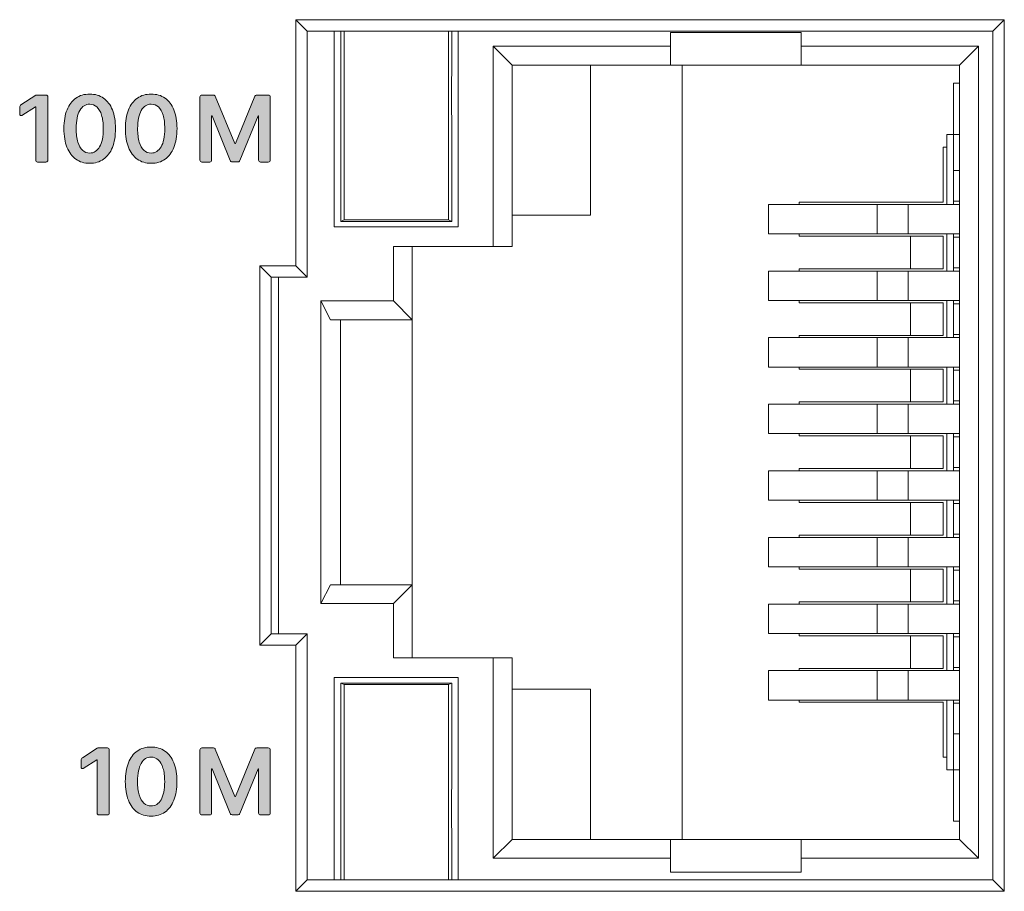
# Model space of a CAD drawing. Header units: millimetres. Extents: x 23 to 399, y -208 to 263.
# Tile 4 of 11: x 55 to 70, y 103 to 116. Entities that reach past the tile are written whole.
import ezdxf

# ---------------------------------------------------------------- set-up
doc = ezdxf.new("R2010")
doc.units = ezdxf.units.MM
doc.header["$LTSCALE"] = 23.1
doc.layers.get('0').update_dxf_attribs({"linetype": 'CONTINUOUS'})

msp = doc.modelspace()

# ---------------------------------------------------------------- hatches: boundary and pattern name
at = {"lineweight": 0, "transparency": 33554687}
h = msp.add_hatch(color=256, dxfattribs=at)
h.dxf.hatch_style = 2
edge = h.paths.add_edge_path()
edge.add_spline(control_points=[(54.808, 113.93), (54.803, 113.936), (54.8, 113.943), (54.8, 113.951), (54.8, 113.951), (54.8, 114.767), (54.8, 114.767), (54.8, 114.767), (54.794, 114.767), (54.794, 114.767), (54.794, 114.767), (54.588, 114.635), (54.588, 114.635), (54.584, 114.633), (54.58, 114.632), (54.575, 114.632), (54.57, 114.632), (54.565, 114.634), (54.56, 114.638), (54.556, 114.642), (54.554, 114.648), (54.554, 114.654), (54.554, 114.654), (54.554, 114.76), (54.554, 114.76), (54.554, 114.768), (54.556, 114.775), (54.559, 114.781), (54.563, 114.788), (54.568, 114.793), (54.574, 114.797), (54.574, 114.797), (54.802, 114.944), (54.802, 114.944), (54.807, 114.947), (54.812, 114.948), (54.818, 114.948), (54.818, 114.948), (54.956, 114.948), (54.956, 114.948), (54.965, 114.948), (54.972, 114.945), (54.977, 114.939), (54.983, 114.934), (54.986, 114.927), (54.986, 114.919), (54.986, 114.919), (54.986, 113.951), (54.986, 113.951), (54.986, 113.943), (54.983, 113.936), (54.977, 113.93), (54.972, 113.925), (54.965, 113.922), (54.956, 113.922), (54.956, 113.922), (54.829, 113.922), (54.829, 113.922), (54.821, 113.922), (54.814, 113.925), (54.808, 113.93)], knot_values=[0, 0, 0, 0, 1, 1, 1, 2, 2, 2, 3, 3, 3, 4, 4, 4, 5, 5, 5, 6, 6, 6, 7, 7, 7, 8, 8, 8, 9, 9, 9, 10, 10, 10, 11, 11, 11, 12, 12, 12, 13, 13, 13, 14, 14, 14, 15, 15, 15, 16, 16, 16, 17, 17, 17, 18, 18, 18, 19, 19, 19, 20, 20, 20, 20], degree=3, periodic=0)
h = msp.add_hatch(color=256, dxfattribs=at)
h.dxf.hatch_style = 2
edge = h.paths.add_edge_path()
edge.add_spline(control_points=[(55.778, 114.154), (55.815, 114.217), (55.834, 114.311), (55.834, 114.434), (55.834, 114.515), (55.826, 114.584), (55.808, 114.639), (55.792, 114.695), (55.767, 114.737), (55.736, 114.765), (55.705, 114.793), (55.669, 114.807), (55.626, 114.807), (55.562, 114.807), (55.512, 114.776), (55.475, 114.712), (55.438, 114.649), (55.419, 114.556), (55.419, 114.434), (55.418, 114.352), (55.427, 114.283), (55.444, 114.227), (55.46, 114.172), (55.484, 114.13), (55.515, 114.101), (55.547, 114.073), (55.583, 114.059), (55.626, 114.059), (55.69, 114.059), (55.741, 114.091), (55.778, 114.154)], knot_values=[0, 0, 0, 0, 1, 1, 1, 2, 2, 2, 3, 3, 3, 4, 4, 4, 5, 5, 5, 6, 6, 6, 7, 7, 7, 8, 8, 8, 9, 9, 9, 10, 10, 10, 10], degree=3, periodic=0)
edge = h.paths.add_edge_path()
edge.add_spline(control_points=[(55.414, 113.965), (55.355, 114.007), (55.31, 114.068), (55.278, 114.147), (55.247, 114.226), (55.231, 114.322), (55.231, 114.434), (55.231, 114.546), (55.247, 114.641), (55.279, 114.72), (55.31, 114.799), (55.355, 114.859), (55.414, 114.9), (55.473, 114.942), (55.544, 114.962), (55.626, 114.962), (55.708, 114.962), (55.779, 114.942), (55.838, 114.9), (55.897, 114.859), (55.942, 114.798), (55.974, 114.72), (56.006, 114.641), (56.021, 114.545), (56.021, 114.434), (56.021, 114.322), (56.006, 114.226), (55.974, 114.146), (55.942, 114.067), (55.897, 114.007), (55.838, 113.965), (55.78, 113.923), (55.709, 113.902), (55.626, 113.902), (55.544, 113.902), (55.473, 113.923), (55.414, 113.965)], knot_values=[0, 0, 0, 0, 1, 1, 1, 2, 2, 2, 3, 3, 3, 4, 4, 4, 5, 5, 5, 6, 6, 6, 7, 7, 7, 8, 8, 8, 9, 9, 9, 10, 10, 10, 11, 11, 11, 12, 12, 12, 12], degree=3, periodic=0)
h = msp.add_hatch(color=256, dxfattribs=at)
h.dxf.hatch_style = 2
edge = h.paths.add_edge_path()
edge.add_spline(control_points=[(56.719, 114.154), (56.757, 114.217), (56.775, 114.311), (56.775, 114.434), (56.775, 114.515), (56.767, 114.584), (56.75, 114.639), (56.733, 114.695), (56.709, 114.737), (56.678, 114.765), (56.647, 114.793), (56.61, 114.807), (56.567, 114.807), (56.504, 114.807), (56.453, 114.776), (56.416, 114.712), (56.379, 114.649), (56.36, 114.556), (56.36, 114.434), (56.36, 114.352), (56.368, 114.283), (56.385, 114.227), (56.402, 114.172), (56.425, 114.13), (56.456, 114.101), (56.488, 114.073), (56.525, 114.059), (56.567, 114.059), (56.631, 114.059), (56.682, 114.091), (56.719, 114.154)], knot_values=[0, 0, 0, 0, 1, 1, 1, 2, 2, 2, 3, 3, 3, 4, 4, 4, 5, 5, 5, 6, 6, 6, 7, 7, 7, 8, 8, 8, 9, 9, 9, 10, 10, 10, 10], degree=3, periodic=0)
edge = h.paths.add_edge_path()
edge.add_spline(control_points=[(56.355, 113.965), (56.296, 114.007), (56.251, 114.068), (56.219, 114.147), (56.188, 114.226), (56.172, 114.322), (56.172, 114.434), (56.172, 114.546), (56.188, 114.641), (56.22, 114.72), (56.251, 114.799), (56.297, 114.859), (56.356, 114.9), (56.414, 114.942), (56.485, 114.962), (56.567, 114.962), (56.649, 114.962), (56.72, 114.942), (56.779, 114.9), (56.839, 114.859), (56.884, 114.798), (56.915, 114.72), (56.947, 114.641), (56.963, 114.545), (56.963, 114.434), (56.963, 114.322), (56.947, 114.226), (56.915, 114.146), (56.884, 114.067), (56.839, 114.007), (56.78, 113.965), (56.721, 113.923), (56.65, 113.902), (56.567, 113.902), (56.485, 113.902), (56.414, 113.923), (56.355, 113.965)], knot_values=[0, 0, 0, 0, 1, 1, 1, 2, 2, 2, 3, 3, 3, 4, 4, 4, 5, 5, 5, 6, 6, 6, 7, 7, 7, 8, 8, 8, 9, 9, 9, 10, 10, 10, 11, 11, 11, 12, 12, 12, 12], degree=3, periodic=0)
h = msp.add_hatch(color=256, dxfattribs=at)
h.dxf.hatch_style = 2
edge = h.paths.add_edge_path()
edge.add_spline(control_points=[(57.323, 113.93), (57.317, 113.936), (57.314, 113.943), (57.314, 113.951), (57.314, 113.951), (57.314, 114.919), (57.314, 114.919), (57.314, 114.927), (57.317, 114.934), (57.323, 114.939), (57.328, 114.945), (57.335, 114.948), (57.343, 114.948), (57.343, 114.948), (57.522, 114.948), (57.522, 114.948), (57.528, 114.948), (57.533, 114.946), (57.538, 114.943), (57.543, 114.94), (57.547, 114.935), (57.549, 114.93), (57.549, 114.93), (57.847, 114.204), (57.847, 114.204), (57.847, 114.204), (57.858, 114.204), (57.858, 114.204), (57.858, 114.204), (58.156, 114.93), (58.156, 114.93), (58.158, 114.936), (58.161, 114.94), (58.166, 114.943), (58.171, 114.946), (58.177, 114.948), (58.183, 114.948), (58.183, 114.948), (58.361, 114.948), (58.361, 114.948), (58.37, 114.948), (58.376, 114.945), (58.382, 114.939), (58.388, 114.934), (58.391, 114.927), (58.391, 114.919), (58.391, 114.919), (58.391, 113.951), (58.391, 113.951), (58.391, 113.943), (58.388, 113.936), (58.382, 113.93), (58.376, 113.925), (58.37, 113.922), (58.361, 113.922), (58.361, 113.922), (58.241, 113.922), (58.241, 113.922), (58.233, 113.922), (58.227, 113.925), (58.221, 113.93), (58.215, 113.936), (58.212, 113.943), (58.212, 113.951), (58.212, 113.951), (58.212, 114.627), (58.212, 114.627), (58.212, 114.627), (58.203, 114.627), (58.203, 114.627), (58.203, 114.627), (57.926, 113.944), (57.926, 113.944), (57.924, 113.938), (57.921, 113.933), (57.915, 113.93), (57.911, 113.927), (57.905, 113.925), (57.899, 113.925), (57.899, 113.925), (57.805, 113.925), (57.805, 113.925), (57.799, 113.925), (57.794, 113.927), (57.789, 113.93), (57.784, 113.933), (57.781, 113.938), (57.778, 113.944), (57.778, 113.944), (57.502, 114.628), (57.502, 114.628), (57.502, 114.628), (57.493, 114.628), (57.493, 114.628), (57.493, 114.628), (57.493, 113.951), (57.493, 113.951), (57.493, 113.943), (57.49, 113.936), (57.484, 113.93), (57.478, 113.925), (57.471, 113.922), (57.463, 113.922), (57.463, 113.922), (57.343, 113.922), (57.343, 113.922), (57.335, 113.922), (57.328, 113.925), (57.323, 113.93)], knot_values=[0, 0, 0, 0, 1, 1, 1, 2, 2, 2, 3, 3, 3, 4, 4, 4, 5, 5, 5, 6, 6, 6, 7, 7, 7, 8, 8, 8, 9, 9, 9, 10, 10, 10, 11, 11, 11, 12, 12, 12, 13, 13, 13, 14, 14, 14, 15, 15, 15, 16, 16, 16, 17, 17, 17, 18, 18, 18, 19, 19, 19, 20, 20, 20, 21, 21, 21, 22, 22, 22, 23, 23, 23, 24, 24, 24, 25, 25, 25, 26, 26, 26, 27, 27, 27, 28, 28, 28, 29, 29, 29, 30, 30, 30, 31, 31, 31, 32, 32, 32, 33, 33, 33, 34, 34, 34, 35, 35, 35, 36, 36, 36, 36], degree=3, periodic=0)
h = msp.add_hatch(color=256, dxfattribs=at)
h.dxf.hatch_style = 2
edge = h.paths.add_edge_path()
edge.add_spline(control_points=[(55.748, 103.93), (55.743, 103.936), (55.74, 103.943), (55.74, 103.951), (55.74, 103.951), (55.74, 104.767), (55.74, 104.767), (55.74, 104.767), (55.734, 104.767), (55.734, 104.767), (55.734, 104.767), (55.528, 104.635), (55.528, 104.635), (55.524, 104.633), (55.52, 104.632), (55.515, 104.632), (55.51, 104.632), (55.505, 104.634), (55.5, 104.638), (55.496, 104.642), (55.494, 104.648), (55.494, 104.654), (55.494, 104.654), (55.494, 104.76), (55.494, 104.76), (55.494, 104.768), (55.496, 104.775), (55.499, 104.781), (55.503, 104.788), (55.508, 104.793), (55.514, 104.797), (55.514, 104.797), (55.742, 104.944), (55.742, 104.944), (55.747, 104.947), (55.752, 104.948), (55.758, 104.948), (55.758, 104.948), (55.896, 104.948), (55.896, 104.948), (55.905, 104.948), (55.912, 104.945), (55.917, 104.939), (55.923, 104.934), (55.926, 104.927), (55.926, 104.919), (55.926, 104.919), (55.926, 103.951), (55.926, 103.951), (55.926, 103.943), (55.923, 103.936), (55.917, 103.93), (55.912, 103.925), (55.905, 103.922), (55.896, 103.922), (55.896, 103.922), (55.769, 103.922), (55.769, 103.922), (55.761, 103.922), (55.754, 103.925), (55.748, 103.93)], knot_values=[0, 0, 0, 0, 1, 1, 1, 2, 2, 2, 3, 3, 3, 4, 4, 4, 5, 5, 5, 6, 6, 6, 7, 7, 7, 8, 8, 8, 9, 9, 9, 10, 10, 10, 11, 11, 11, 12, 12, 12, 13, 13, 13, 14, 14, 14, 15, 15, 15, 16, 16, 16, 17, 17, 17, 18, 18, 18, 19, 19, 19, 20, 20, 20, 20], degree=3, periodic=0)
h = msp.add_hatch(color=256, dxfattribs=at)
h.dxf.hatch_style = 2
edge = h.paths.add_edge_path()
edge.add_spline(control_points=[(56.718, 104.154), (56.755, 104.217), (56.774, 104.311), (56.774, 104.434), (56.774, 104.515), (56.766, 104.584), (56.748, 104.639), (56.732, 104.695), (56.707, 104.737), (56.676, 104.765), (56.645, 104.793), (56.609, 104.807), (56.566, 104.807), (56.502, 104.807), (56.452, 104.776), (56.415, 104.712), (56.378, 104.649), (56.359, 104.556), (56.359, 104.434), (56.358, 104.352), (56.367, 104.283), (56.384, 104.227), (56.4, 104.172), (56.424, 104.13), (56.455, 104.101), (56.487, 104.073), (56.523, 104.059), (56.566, 104.059), (56.63, 104.059), (56.681, 104.091), (56.718, 104.154)], knot_values=[0, 0, 0, 0, 1, 1, 1, 2, 2, 2, 3, 3, 3, 4, 4, 4, 5, 5, 5, 6, 6, 6, 7, 7, 7, 8, 8, 8, 9, 9, 9, 10, 10, 10, 10], degree=3, periodic=0)
edge = h.paths.add_edge_path()
edge.add_spline(control_points=[(56.354, 103.965), (56.295, 104.007), (56.25, 104.068), (56.218, 104.147), (56.187, 104.226), (56.171, 104.322), (56.171, 104.434), (56.171, 104.546), (56.187, 104.641), (56.219, 104.72), (56.25, 104.799), (56.295, 104.859), (56.354, 104.9), (56.413, 104.942), (56.484, 104.962), (56.566, 104.962), (56.648, 104.962), (56.719, 104.942), (56.778, 104.9), (56.837, 104.859), (56.882, 104.798), (56.914, 104.72), (56.946, 104.641), (56.961, 104.545), (56.961, 104.434), (56.961, 104.322), (56.946, 104.226), (56.914, 104.146), (56.882, 104.067), (56.837, 104.007), (56.778, 103.965), (56.72, 103.923), (56.649, 103.902), (56.566, 103.902), (56.484, 103.902), (56.413, 103.923), (56.354, 103.965)], knot_values=[0, 0, 0, 0, 1, 1, 1, 2, 2, 2, 3, 3, 3, 4, 4, 4, 5, 5, 5, 6, 6, 6, 7, 7, 7, 8, 8, 8, 9, 9, 9, 10, 10, 10, 11, 11, 11, 12, 12, 12, 12], degree=3, periodic=0)
h = msp.add_hatch(color=256, dxfattribs=at)
h.dxf.hatch_style = 2
edge = h.paths.add_edge_path()
edge.add_spline(control_points=[(57.323, 103.93), (57.317, 103.936), (57.314, 103.943), (57.314, 103.951), (57.314, 103.951), (57.314, 104.919), (57.314, 104.919), (57.314, 104.927), (57.317, 104.934), (57.323, 104.939), (57.328, 104.945), (57.335, 104.948), (57.343, 104.948), (57.343, 104.948), (57.522, 104.948), (57.522, 104.948), (57.528, 104.948), (57.533, 104.946), (57.538, 104.943), (57.543, 104.94), (57.547, 104.935), (57.549, 104.93), (57.549, 104.93), (57.847, 104.204), (57.847, 104.204), (57.847, 104.204), (57.858, 104.204), (57.858, 104.204), (57.858, 104.204), (58.156, 104.93), (58.156, 104.93), (58.158, 104.936), (58.161, 104.94), (58.166, 104.943), (58.171, 104.946), (58.177, 104.948), (58.183, 104.948), (58.183, 104.948), (58.361, 104.948), (58.361, 104.948), (58.37, 104.948), (58.376, 104.945), (58.382, 104.939), (58.388, 104.934), (58.391, 104.927), (58.391, 104.919), (58.391, 104.919), (58.391, 103.951), (58.391, 103.951), (58.391, 103.943), (58.388, 103.936), (58.382, 103.93), (58.376, 103.925), (58.37, 103.922), (58.361, 103.922), (58.361, 103.922), (58.241, 103.922), (58.241, 103.922), (58.233, 103.922), (58.227, 103.925), (58.221, 103.93), (58.215, 103.936), (58.212, 103.943), (58.212, 103.951), (58.212, 103.951), (58.212, 104.627), (58.212, 104.627), (58.212, 104.627), (58.203, 104.627), (58.203, 104.627), (58.203, 104.627), (57.926, 103.944), (57.926, 103.944), (57.924, 103.938), (57.921, 103.933), (57.915, 103.93), (57.911, 103.927), (57.905, 103.925), (57.899, 103.925), (57.899, 103.925), (57.805, 103.925), (57.805, 103.925), (57.799, 103.925), (57.794, 103.927), (57.789, 103.93), (57.784, 103.933), (57.781, 103.938), (57.778, 103.944), (57.778, 103.944), (57.502, 104.628), (57.502, 104.628), (57.502, 104.628), (57.493, 104.628), (57.493, 104.628), (57.493, 104.628), (57.493, 103.951), (57.493, 103.951), (57.493, 103.943), (57.49, 103.936), (57.484, 103.93), (57.478, 103.925), (57.471, 103.922), (57.463, 103.922), (57.463, 103.922), (57.343, 103.922), (57.343, 103.922), (57.335, 103.922), (57.328, 103.925), (57.323, 103.93)], knot_values=[0, 0, 0, 0, 1, 1, 1, 2, 2, 2, 3, 3, 3, 4, 4, 4, 5, 5, 5, 6, 6, 6, 7, 7, 7, 8, 8, 8, 9, 9, 9, 10, 10, 10, 11, 11, 11, 12, 12, 12, 13, 13, 13, 14, 14, 14, 15, 15, 15, 16, 16, 16, 17, 17, 17, 18, 18, 18, 19, 19, 19, 20, 20, 20, 21, 21, 21, 22, 22, 22, 23, 23, 23, 24, 24, 24, 25, 25, 25, 26, 26, 26, 27, 27, 27, 28, 28, 28, 29, 29, 29, 30, 30, 30, 31, 31, 31, 32, 32, 32, 33, 33, 33, 34, 34, 34, 35, 35, 35, 36, 36, 36, 36], degree=3, periodic=0)

# ---------------------------------------------------------------- linework, layer by layer
at = {"linetype": 'Continuous', "lineweight": 0}
for p, q in [((58.78, 116.102), (69.63, 116.102)), ((58.955, 115.927), (58.78, 116.102)), ((58.78, 112.332), (58.78, 116.102)), ((69.455, 115.927), (69.63, 116.102)), ((69.63, 116.102), (69.63, 102.752)), ((69.455, 115.927), (58.955, 115.927)), ((58.955, 115.927), (58.955, 112.157)), ((59.37, 112.927), (59.37, 115.927)), ((59.47, 115.927), (59.47, 115.837)), ((59.52, 115.927), (59.52, 113.037)), ((61.12, 113.037), (61.12, 115.927)), ((61.17, 115.927), (61.17, 115.837)), ((61.27, 112.927), (61.27, 115.927)), ((64.52, 115.907), (66.52, 115.907)), ((64.52, 115.407), (64.52, 115.907)), ((66.52, 115.407), (66.52, 115.907)), ((69.455, 102.927), (69.455, 115.927)), ((61.806, 115.695), (64.52, 115.695)), ((62.095, 115.407), (61.806, 115.695)), ((61.806, 112.627), (61.806, 115.695)), ((66.52, 115.695), (69.234, 115.695)), ((69.234, 115.695), (68.945, 115.407)), ((69.234, 103.258), (69.234, 115.695)), ((62.095, 115.407), (68.945, 115.407)), ((62.095, 115.407), (62.095, 112.627)), ((63.295, 113.107), (63.295, 115.407)), ((64.695, 103.547), (64.695, 115.407)), ((68.945, 103.547), (68.945, 115.407)), ((68.85, 115.127), (68.945, 115.127)), ((68.85, 113.272), (68.85, 115.127)), ((68.75, 114.342), (68.945, 114.342)), ((68.75, 114.342), (68.75, 113.272)), ((68.695, 114.147), (68.75, 114.147)), ((68.695, 113.307), (68.695, 114.147)), ((59.47, 114.037), (59.47, 113.012)), ((61.17, 113.012), (61.17, 114.037)), ((68.85, 113.792), (68.945, 113.792)), ((66.02, 113.272), (68.945, 113.272)), ((66.02, 113.272), (66.02, 112.822)), ((66.488, 113.307), (68.695, 113.307)), ((66.488, 113.272), (66.488, 113.307)), ((67.684, 112.822), (67.684, 113.272)), ((68.16, 113.272), (68.16, 112.822)), ((68.85, 113.322), (68.945, 113.322)), ((62.095, 113.107), (63.295, 113.107)), ((59.37, 112.927), (61.27, 112.927)), ((59.47, 113.012), (59.52, 113.037)), ((61.17, 113.012), (59.47, 113.012)), ((59.52, 113.037), (61.12, 113.037)), ((61.12, 113.037), (61.17, 113.012)), ((66.02, 112.822), (68.945, 112.822)), ((66.488, 112.787), (66.488, 112.822)), ((68.695, 112.787), (66.488, 112.787)), ((68.195, 112.287), (68.195, 112.787)), ((68.695, 112.287), (68.695, 112.787)), ((68.75, 112.822), (68.75, 112.252)), ((68.85, 112.822), (68.85, 112.252)), ((68.85, 112.772), (68.945, 112.772)), ((60.276, 112.627), (62.095, 112.627)), ((60.276, 111.795), (60.276, 112.627)), ((60.565, 106.327), (60.565, 112.627)), ((58.23, 112.332), (58.78, 112.332)), ((58.405, 112.157), (58.23, 112.332)), ((58.23, 106.522), (58.23, 112.332)), ((58.955, 112.157), (58.78, 112.332)), ((66.02, 112.252), (68.945, 112.252)), ((66.02, 112.252), (66.02, 111.802)), ((66.488, 112.287), (68.695, 112.287)), ((66.488, 112.252), (66.488, 112.287)), ((67.684, 111.802), (67.684, 112.252)), ((68.16, 112.252), (68.16, 111.802)), ((68.85, 112.302), (68.945, 112.302)), ((58.955, 112.157), (58.405, 112.157)), ((58.405, 112.157), (58.405, 106.697)), ((58.515, 106.697), (58.515, 112.157)), ((59.165, 111.795), (60.276, 111.795)), ((59.165, 111.795), (59.315, 111.507)), ((59.165, 107.158), (59.165, 111.795)), ((60.276, 111.795), (60.565, 111.507)), ((66.02, 111.802), (68.945, 111.802)), ((66.488, 111.767), (66.488, 111.802)), ((68.695, 111.767), (66.488, 111.767)), ((68.195, 111.267), (68.195, 111.767)), ((68.695, 111.267), (68.695, 111.767)), ((68.75, 111.802), (68.75, 111.232)), ((68.85, 111.802), (68.85, 111.232)), ((68.85, 111.752), (68.945, 111.752)), ((59.315, 111.507), (60.565, 111.507)), ((59.465, 107.447), (59.465, 111.507)), ((66.488, 111.267), (68.695, 111.267)), ((66.488, 111.232), (66.488, 111.267)), ((68.85, 111.282), (68.945, 111.282)), ((66.02, 111.232), (68.945, 111.232)), ((66.02, 111.232), (66.02, 110.782)), ((67.684, 110.782), (67.684, 111.232)), ((68.16, 111.232), (68.16, 110.782)), ((66.02, 110.782), (68.945, 110.782)), ((66.488, 110.747), (66.488, 110.782)), ((68.695, 110.747), (66.488, 110.747)), ((68.195, 110.247), (68.195, 110.747)), ((68.695, 110.247), (68.695, 110.747)), ((68.75, 110.782), (68.75, 110.212)), ((68.85, 110.782), (68.85, 110.212)), ((68.85, 110.732), (68.945, 110.732)), ((66.02, 110.212), (68.945, 110.212)), ((66.02, 110.212), (66.02, 109.762)), ((66.488, 110.247), (68.695, 110.247)), ((66.488, 110.212), (66.488, 110.247)), ((67.684, 109.762), (67.684, 110.212)), ((68.16, 110.212), (68.16, 109.762)), ((68.85, 110.262), (68.945, 110.262)), ((66.02, 109.762), (68.945, 109.762)), ((66.488, 109.727), (66.488, 109.762)), ((68.75, 109.762), (68.75, 109.192)), ((68.85, 109.192), (68.85, 109.762)), ((68.695, 109.727), (66.488, 109.727)), ((68.195, 109.227), (68.195, 109.727)), ((68.695, 109.227), (68.695, 109.727)), ((68.85, 109.712), (68.945, 109.712)), ((66.02, 109.192), (68.945, 109.192)), ((66.02, 109.192), (66.02, 108.742)), ((66.488, 109.227), (68.695, 109.227)), ((66.488, 109.192), (66.488, 109.227)), ((67.684, 108.742), (67.684, 109.192)), ((68.16, 109.192), (68.16, 108.742)), ((68.85, 109.242), (68.945, 109.242)), ((66.02, 108.742), (68.945, 108.742)), ((66.488, 108.707), (66.488, 108.742)), ((68.695, 108.707), (66.488, 108.707)), ((68.195, 108.207), (68.195, 108.707)), ((68.695, 108.207), (68.695, 108.707)), ((68.75, 108.742), (68.75, 108.172)), ((68.85, 108.742), (68.85, 108.172)), ((68.85, 108.692), (68.945, 108.692)), ((66.02, 108.172), (68.945, 108.172)), ((66.02, 108.172), (66.02, 107.722)), ((66.488, 108.207), (68.695, 108.207)), ((66.488, 108.172), (66.488, 108.207)), ((67.684, 107.722), (67.684, 108.172)), ((68.16, 108.172), (68.16, 107.722)), ((68.85, 108.222), (68.945, 108.222)), ((66.02, 107.722), (68.945, 107.722)), ((66.488, 107.687), (66.488, 107.722)), ((68.695, 107.687), (66.488, 107.687)), ((68.195, 107.187), (68.195, 107.687)), ((68.695, 107.187), (68.695, 107.687)), ((68.75, 107.722), (68.75, 107.152)), ((68.85, 107.722), (68.85, 107.152)), ((68.85, 107.672), (68.945, 107.672)), ((59.315, 107.447), (59.165, 107.158)), ((59.315, 107.447), (60.565, 107.447)), ((60.276, 107.158), (60.565, 107.447)), ((68.85, 107.202), (68.945, 107.202)), ((59.165, 107.158), (60.276, 107.158)), ((60.276, 106.327), (60.276, 107.158)), ((66.02, 107.152), (68.945, 107.152)), ((66.02, 107.152), (66.02, 106.702)), ((66.488, 107.187), (68.695, 107.187)), ((66.488, 107.152), (66.488, 107.187)), ((67.684, 106.702), (67.684, 107.152)), ((68.16, 107.152), (68.16, 106.702)), ((58.405, 106.697), (58.23, 106.522)), ((58.405, 106.697), (58.955, 106.697)), ((58.955, 106.697), (58.78, 106.522)), ((58.955, 106.697), (58.955, 102.927)), ((66.02, 106.702), (68.945, 106.702)), ((66.488, 106.667), (66.488, 106.702)), ((68.695, 106.667), (66.488, 106.667)), ((68.195, 106.167), (68.195, 106.667)), ((68.695, 106.167), (68.695, 106.667)), ((68.75, 106.702), (68.75, 106.132)), ((68.85, 106.702), (68.85, 106.132)), ((68.85, 106.652), (68.945, 106.652)), ((58.78, 106.522), (58.23, 106.522)), ((58.78, 102.752), (58.78, 106.522)), ((60.276, 106.327), (62.095, 106.327)), ((61.806, 103.258), (61.806, 106.327)), ((62.095, 103.547), (62.095, 106.327)), ((66.488, 106.167), (68.695, 106.167)), ((66.488, 106.132), (66.488, 106.167)), ((68.85, 106.182), (68.945, 106.182)), ((59.37, 106.027), (61.27, 106.027)), ((59.37, 102.927), (59.37, 106.027)), ((61.27, 102.927), (61.27, 106.027)), ((66.02, 106.132), (68.945, 106.132)), ((66.02, 106.132), (66.02, 105.682)), ((67.684, 105.682), (67.684, 106.132)), ((68.16, 106.132), (68.16, 105.682)), ((61.17, 105.942), (59.47, 105.942)), ((59.47, 105.942), (59.52, 105.917)), ((59.47, 105.942), (59.47, 104.917)), ((61.12, 105.917), (59.52, 105.917)), ((59.52, 105.917), (59.52, 102.927)), ((61.12, 105.917), (61.17, 105.942)), ((61.12, 102.927), (61.12, 105.917)), ((61.17, 105.942), (61.17, 104.917)), ((63.295, 105.847), (62.095, 105.847)), ((63.295, 103.547), (63.295, 105.847)), ((66.02, 105.682), (68.945, 105.682)), ((66.488, 105.647), (66.488, 105.682)), ((68.75, 105.682), (68.75, 104.612)), ((68.85, 103.827), (68.85, 105.682)), ((68.695, 105.647), (66.488, 105.647)), ((68.695, 104.807), (68.695, 105.647)), ((68.85, 105.632), (68.945, 105.632)), ((68.85, 105.162), (68.945, 105.162)), ((68.75, 104.807), (68.695, 104.807)), ((68.75, 104.612), (68.945, 104.612)), ((68.85, 103.827), (68.945, 103.827)), ((62.095, 103.547), (61.806, 103.258)), ((68.945, 103.547), (62.095, 103.547)), ((64.52, 103.047), (64.52, 103.547)), ((66.52, 103.047), (66.52, 103.547)), ((68.945, 103.547), (69.234, 103.258)), ((61.806, 103.258), (64.52, 103.258)), ((66.52, 103.258), (69.234, 103.258)), ((59.47, 103.117), (59.47, 102.927)), ((61.17, 102.927), (61.17, 103.117)), ((64.52, 103.047), (66.52, 103.047)), ((58.78, 102.752), (58.955, 102.927)), ((58.955, 102.927), (69.455, 102.927)), ((69.455, 102.927), (69.63, 102.752)), ((69.63, 102.752), (58.78, 102.752))]:
    msp.add_line(p, q, dxfattribs=at)
for centre, start_param, end_param in [((59.46, 114.937), -2.214297, -0.927295), ((61.18, 114.937), 0.927295, 2.214297), ((59.46, 104.017), -2.214297, -0.927295), ((61.18, 104.017), 0.927295, 2.214297)]:
    msp.add_ellipse(centre, major_axis=(0, 1.5), ratio=0.008065, start_param=start_param, end_param=end_param, dxfattribs=at)
at = {"lineweight": 0}
for points, knots in [([(54.808, 113.93), (54.803, 113.936), (54.8, 113.943), (54.8, 113.951), (54.8, 113.951), (54.8, 114.767), (54.8, 114.767), (54.8, 114.767), (54.794, 114.767), (54.794, 114.767), (54.794, 114.767), (54.588, 114.635), (54.588, 114.635), (54.584, 114.633), (54.58, 114.632), (54.575, 114.632), (54.57, 114.632), (54.565, 114.634), (54.56, 114.638), (54.556, 114.642), (54.554, 114.648), (54.554, 114.654), (54.554, 114.654), (54.554, 114.76), (54.554, 114.76), (54.554, 114.768), (54.556, 114.775), (54.559, 114.781), (54.563, 114.788), (54.568, 114.793), (54.574, 114.797), (54.574, 114.797), (54.802, 114.944), (54.802, 114.944), (54.807, 114.947), (54.812, 114.948), (54.818, 114.948), (54.818, 114.948), (54.956, 114.948), (54.956, 114.948), (54.965, 114.948), (54.972, 114.945), (54.977, 114.939), (54.983, 114.934), (54.986, 114.927), (54.986, 114.919), (54.986, 114.919), (54.986, 113.951), (54.986, 113.951), (54.986, 113.943), (54.983, 113.936), (54.977, 113.93), (54.972, 113.925), (54.965, 113.922), (54.956, 113.922), (54.956, 113.922), (54.829, 113.922), (54.829, 113.922), (54.821, 113.922), (54.814, 113.925), (54.808, 113.93)], [0, 0, 0, 0, 1, 1, 1, 2, 2, 2, 3, 3, 3, 4, 4, 4, 5, 5, 5, 6, 6, 6, 7, 7, 7, 8, 8, 8, 9, 9, 9, 10, 10, 10, 11, 11, 11, 12, 12, 12, 13, 13, 13, 14, 14, 14, 15, 15, 15, 16, 16, 16, 17, 17, 17, 18, 18, 18, 19, 19, 19, 20, 20, 20, 20]), ([(55.414, 113.965), (55.355, 114.007), (55.31, 114.068), (55.278, 114.147), (55.247, 114.226), (55.231, 114.322), (55.231, 114.434), (55.231, 114.546), (55.247, 114.641), (55.279, 114.72), (55.31, 114.799), (55.355, 114.859), (55.414, 114.9), (55.473, 114.942), (55.544, 114.962), (55.626, 114.962), (55.708, 114.962), (55.779, 114.942), (55.838, 114.9), (55.897, 114.859), (55.942, 114.798), (55.974, 114.72), (56.006, 114.641), (56.021, 114.545), (56.021, 114.434), (56.021, 114.322), (56.006, 114.226), (55.974, 114.146), (55.942, 114.067), (55.897, 114.007), (55.838, 113.965), (55.78, 113.923), (55.709, 113.902), (55.626, 113.902), (55.544, 113.902), (55.473, 113.923), (55.414, 113.965)], [0, 0, 0, 0, 1, 1, 1, 2, 2, 2, 3, 3, 3, 4, 4, 4, 5, 5, 5, 6, 6, 6, 7, 7, 7, 8, 8, 8, 9, 9, 9, 10, 10, 10, 11, 11, 11, 12, 12, 12, 12]), ([(56.355, 113.965), (56.296, 114.007), (56.251, 114.068), (56.219, 114.147), (56.188, 114.226), (56.172, 114.322), (56.172, 114.434), (56.172, 114.546), (56.188, 114.641), (56.22, 114.72), (56.251, 114.799), (56.297, 114.859), (56.356, 114.9), (56.414, 114.942), (56.485, 114.962), (56.567, 114.962), (56.649, 114.962), (56.72, 114.942), (56.779, 114.9), (56.839, 114.859), (56.884, 114.798), (56.915, 114.72), (56.947, 114.641), (56.963, 114.545), (56.963, 114.434), (56.963, 114.322), (56.947, 114.226), (56.915, 114.146), (56.884, 114.067), (56.839, 114.007), (56.78, 113.965), (56.721, 113.923), (56.65, 113.902), (56.567, 113.902), (56.485, 113.902), (56.414, 113.923), (56.355, 113.965)], [0, 0, 0, 0, 1, 1, 1, 2, 2, 2, 3, 3, 3, 4, 4, 4, 5, 5, 5, 6, 6, 6, 7, 7, 7, 8, 8, 8, 9, 9, 9, 10, 10, 10, 11, 11, 11, 12, 12, 12, 12]), ([(57.323, 113.93), (57.317, 113.936), (57.314, 113.943), (57.314, 113.951), (57.314, 113.951), (57.314, 114.919), (57.314, 114.919), (57.314, 114.927), (57.317, 114.934), (57.323, 114.939), (57.328, 114.945), (57.335, 114.948), (57.343, 114.948), (57.343, 114.948), (57.522, 114.948), (57.522, 114.948), (57.528, 114.948), (57.533, 114.946), (57.538, 114.943), (57.543, 114.94), (57.547, 114.935), (57.549, 114.93), (57.549, 114.93), (57.847, 114.204), (57.847, 114.204), (57.847, 114.204), (57.858, 114.204), (57.858, 114.204), (57.858, 114.204), (58.156, 114.93), (58.156, 114.93), (58.158, 114.936), (58.161, 114.94), (58.166, 114.943), (58.171, 114.946), (58.177, 114.948), (58.183, 114.948), (58.183, 114.948), (58.361, 114.948), (58.361, 114.948), (58.37, 114.948), (58.376, 114.945), (58.382, 114.939), (58.388, 114.934), (58.391, 114.927), (58.391, 114.919), (58.391, 114.919), (58.391, 113.951), (58.391, 113.951), (58.391, 113.943), (58.388, 113.936), (58.382, 113.93), (58.376, 113.925), (58.37, 113.922), (58.361, 113.922), (58.361, 113.922), (58.241, 113.922), (58.241, 113.922), (58.233, 113.922), (58.227, 113.925), (58.221, 113.93), (58.215, 113.936), (58.212, 113.943), (58.212, 113.951), (58.212, 113.951), (58.212, 114.627), (58.212, 114.627), (58.212, 114.627), (58.203, 114.627), (58.203, 114.627), (58.203, 114.627), (57.926, 113.944), (57.926, 113.944), (57.924, 113.938), (57.921, 113.933), (57.915, 113.93), (57.911, 113.927), (57.905, 113.925), (57.899, 113.925), (57.899, 113.925), (57.805, 113.925), (57.805, 113.925), (57.799, 113.925), (57.794, 113.927), (57.789, 113.93), (57.784, 113.933), (57.781, 113.938), (57.778, 113.944), (57.778, 113.944), (57.502, 114.628), (57.502, 114.628), (57.502, 114.628), (57.493, 114.628), (57.493, 114.628), (57.493, 114.628), (57.493, 113.951), (57.493, 113.951), (57.493, 113.943), (57.49, 113.936), (57.484, 113.93), (57.478, 113.925), (57.471, 113.922), (57.463, 113.922), (57.463, 113.922), (57.343, 113.922), (57.343, 113.922), (57.335, 113.922), (57.328, 113.925), (57.323, 113.93)], [0, 0, 0, 0, 1, 1, 1, 2, 2, 2, 3, 3, 3, 4, 4, 4, 5, 5, 5, 6, 6, 6, 7, 7, 7, 8, 8, 8, 9, 9, 9, 10, 10, 10, 11, 11, 11, 12, 12, 12, 13, 13, 13, 14, 14, 14, 15, 15, 15, 16, 16, 16, 17, 17, 17, 18, 18, 18, 19, 19, 19, 20, 20, 20, 21, 21, 21, 22, 22, 22, 23, 23, 23, 24, 24, 24, 25, 25, 25, 26, 26, 26, 27, 27, 27, 28, 28, 28, 29, 29, 29, 30, 30, 30, 31, 31, 31, 32, 32, 32, 33, 33, 33, 34, 34, 34, 35, 35, 35, 36, 36, 36, 36]), ([(55.778, 114.154), (55.815, 114.217), (55.834, 114.311), (55.834, 114.434), (55.834, 114.515), (55.826, 114.584), (55.808, 114.639), (55.792, 114.695), (55.767, 114.737), (55.736, 114.765), (55.705, 114.793), (55.669, 114.807), (55.626, 114.807), (55.562, 114.807), (55.512, 114.776), (55.475, 114.712), (55.438, 114.649), (55.419, 114.556), (55.419, 114.434), (55.418, 114.352), (55.427, 114.283), (55.444, 114.227), (55.46, 114.172), (55.484, 114.13), (55.515, 114.101), (55.547, 114.073), (55.583, 114.059), (55.626, 114.059), (55.69, 114.059), (55.741, 114.091), (55.778, 114.154)], [0, 0, 0, 0, 1, 1, 1, 2, 2, 2, 3, 3, 3, 4, 4, 4, 5, 5, 5, 6, 6, 6, 7, 7, 7, 8, 8, 8, 9, 9, 9, 10, 10, 10, 10]), ([(56.719, 114.154), (56.757, 114.217), (56.775, 114.311), (56.775, 114.434), (56.775, 114.515), (56.767, 114.584), (56.75, 114.639), (56.733, 114.695), (56.709, 114.737), (56.678, 114.765), (56.647, 114.793), (56.61, 114.807), (56.567, 114.807), (56.504, 114.807), (56.453, 114.776), (56.416, 114.712), (56.379, 114.649), (56.36, 114.556), (56.36, 114.434), (56.36, 114.352), (56.368, 114.283), (56.385, 114.227), (56.402, 114.172), (56.425, 114.13), (56.456, 114.101), (56.488, 114.073), (56.525, 114.059), (56.567, 114.059), (56.631, 114.059), (56.682, 114.091), (56.719, 114.154)], [0, 0, 0, 0, 1, 1, 1, 2, 2, 2, 3, 3, 3, 4, 4, 4, 5, 5, 5, 6, 6, 6, 7, 7, 7, 8, 8, 8, 9, 9, 9, 10, 10, 10, 10]), ([(55.748, 103.93), (55.743, 103.936), (55.74, 103.943), (55.74, 103.951), (55.74, 103.951), (55.74, 104.767), (55.74, 104.767), (55.74, 104.767), (55.734, 104.767), (55.734, 104.767), (55.734, 104.767), (55.528, 104.635), (55.528, 104.635), (55.524, 104.633), (55.52, 104.632), (55.515, 104.632), (55.51, 104.632), (55.505, 104.634), (55.5, 104.638), (55.496, 104.642), (55.494, 104.648), (55.494, 104.654), (55.494, 104.654), (55.494, 104.76), (55.494, 104.76), (55.494, 104.768), (55.496, 104.775), (55.499, 104.781), (55.503, 104.788), (55.508, 104.793), (55.514, 104.797), (55.514, 104.797), (55.742, 104.944), (55.742, 104.944), (55.747, 104.947), (55.752, 104.948), (55.758, 104.948), (55.758, 104.948), (55.896, 104.948), (55.896, 104.948), (55.905, 104.948), (55.912, 104.945), (55.917, 104.939), (55.923, 104.934), (55.926, 104.927), (55.926, 104.919), (55.926, 104.919), (55.926, 103.951), (55.926, 103.951), (55.926, 103.943), (55.923, 103.936), (55.917, 103.93), (55.912, 103.925), (55.905, 103.922), (55.896, 103.922), (55.896, 103.922), (55.769, 103.922), (55.769, 103.922), (55.761, 103.922), (55.754, 103.925), (55.748, 103.93)], [0, 0, 0, 0, 1, 1, 1, 2, 2, 2, 3, 3, 3, 4, 4, 4, 5, 5, 5, 6, 6, 6, 7, 7, 7, 8, 8, 8, 9, 9, 9, 10, 10, 10, 11, 11, 11, 12, 12, 12, 13, 13, 13, 14, 14, 14, 15, 15, 15, 16, 16, 16, 17, 17, 17, 18, 18, 18, 19, 19, 19, 20, 20, 20, 20]), ([(56.354, 103.965), (56.295, 104.007), (56.25, 104.068), (56.218, 104.147), (56.187, 104.226), (56.171, 104.322), (56.171, 104.434), (56.171, 104.546), (56.187, 104.641), (56.219, 104.72), (56.25, 104.799), (56.295, 104.859), (56.354, 104.9), (56.413, 104.942), (56.484, 104.962), (56.566, 104.962), (56.648, 104.962), (56.719, 104.942), (56.778, 104.9), (56.837, 104.859), (56.882, 104.798), (56.914, 104.72), (56.946, 104.641), (56.961, 104.545), (56.961, 104.434), (56.961, 104.322), (56.946, 104.226), (56.914, 104.146), (56.882, 104.067), (56.837, 104.007), (56.778, 103.965), (56.72, 103.923), (56.649, 103.902), (56.566, 103.902), (56.484, 103.902), (56.413, 103.923), (56.354, 103.965)], [0, 0, 0, 0, 1, 1, 1, 2, 2, 2, 3, 3, 3, 4, 4, 4, 5, 5, 5, 6, 6, 6, 7, 7, 7, 8, 8, 8, 9, 9, 9, 10, 10, 10, 11, 11, 11, 12, 12, 12, 12]), ([(57.323, 103.93), (57.317, 103.936), (57.314, 103.943), (57.314, 103.951), (57.314, 103.951), (57.314, 104.919), (57.314, 104.919), (57.314, 104.927), (57.317, 104.934), (57.323, 104.939), (57.328, 104.945), (57.335, 104.948), (57.343, 104.948), (57.343, 104.948), (57.522, 104.948), (57.522, 104.948), (57.528, 104.948), (57.533, 104.946), (57.538, 104.943), (57.543, 104.94), (57.547, 104.935), (57.549, 104.93), (57.549, 104.93), (57.847, 104.204), (57.847, 104.204), (57.847, 104.204), (57.858, 104.204), (57.858, 104.204), (57.858, 104.204), (58.156, 104.93), (58.156, 104.93), (58.158, 104.936), (58.161, 104.94), (58.166, 104.943), (58.171, 104.946), (58.177, 104.948), (58.183, 104.948), (58.183, 104.948), (58.361, 104.948), (58.361, 104.948), (58.37, 104.948), (58.376, 104.945), (58.382, 104.939), (58.388, 104.934), (58.391, 104.927), (58.391, 104.919), (58.391, 104.919), (58.391, 103.951), (58.391, 103.951), (58.391, 103.943), (58.388, 103.936), (58.382, 103.93), (58.376, 103.925), (58.37, 103.922), (58.361, 103.922), (58.361, 103.922), (58.241, 103.922), (58.241, 103.922), (58.233, 103.922), (58.227, 103.925), (58.221, 103.93), (58.215, 103.936), (58.212, 103.943), (58.212, 103.951), (58.212, 103.951), (58.212, 104.627), (58.212, 104.627), (58.212, 104.627), (58.203, 104.627), (58.203, 104.627), (58.203, 104.627), (57.926, 103.944), (57.926, 103.944), (57.924, 103.938), (57.921, 103.933), (57.915, 103.93), (57.911, 103.927), (57.905, 103.925), (57.899, 103.925), (57.899, 103.925), (57.805, 103.925), (57.805, 103.925), (57.799, 103.925), (57.794, 103.927), (57.789, 103.93), (57.784, 103.933), (57.781, 103.938), (57.778, 103.944), (57.778, 103.944), (57.502, 104.628), (57.502, 104.628), (57.502, 104.628), (57.493, 104.628), (57.493, 104.628), (57.493, 104.628), (57.493, 103.951), (57.493, 103.951), (57.493, 103.943), (57.49, 103.936), (57.484, 103.93), (57.478, 103.925), (57.471, 103.922), (57.463, 103.922), (57.463, 103.922), (57.343, 103.922), (57.343, 103.922), (57.335, 103.922), (57.328, 103.925), (57.323, 103.93)], [0, 0, 0, 0, 1, 1, 1, 2, 2, 2, 3, 3, 3, 4, 4, 4, 5, 5, 5, 6, 6, 6, 7, 7, 7, 8, 8, 8, 9, 9, 9, 10, 10, 10, 11, 11, 11, 12, 12, 12, 13, 13, 13, 14, 14, 14, 15, 15, 15, 16, 16, 16, 17, 17, 17, 18, 18, 18, 19, 19, 19, 20, 20, 20, 21, 21, 21, 22, 22, 22, 23, 23, 23, 24, 24, 24, 25, 25, 25, 26, 26, 26, 27, 27, 27, 28, 28, 28, 29, 29, 29, 30, 30, 30, 31, 31, 31, 32, 32, 32, 33, 33, 33, 34, 34, 34, 35, 35, 35, 36, 36, 36, 36]), ([(56.718, 104.154), (56.755, 104.217), (56.774, 104.311), (56.774, 104.434), (56.774, 104.515), (56.766, 104.584), (56.748, 104.639), (56.732, 104.695), (56.707, 104.737), (56.676, 104.765), (56.645, 104.793), (56.609, 104.807), (56.566, 104.807), (56.502, 104.807), (56.452, 104.776), (56.415, 104.712), (56.378, 104.649), (56.359, 104.556), (56.359, 104.434), (56.358, 104.352), (56.367, 104.283), (56.384, 104.227), (56.4, 104.172), (56.424, 104.13), (56.455, 104.101), (56.487, 104.073), (56.523, 104.059), (56.566, 104.059), (56.63, 104.059), (56.681, 104.091), (56.718, 104.154)], [0, 0, 0, 0, 1, 1, 1, 2, 2, 2, 3, 3, 3, 4, 4, 4, 5, 5, 5, 6, 6, 6, 7, 7, 7, 8, 8, 8, 9, 9, 9, 10, 10, 10, 10])]:
    msp.add_open_spline(points, degree=3, knots=knots, dxfattribs=at)

doc.saveas('drawing.dxf')
